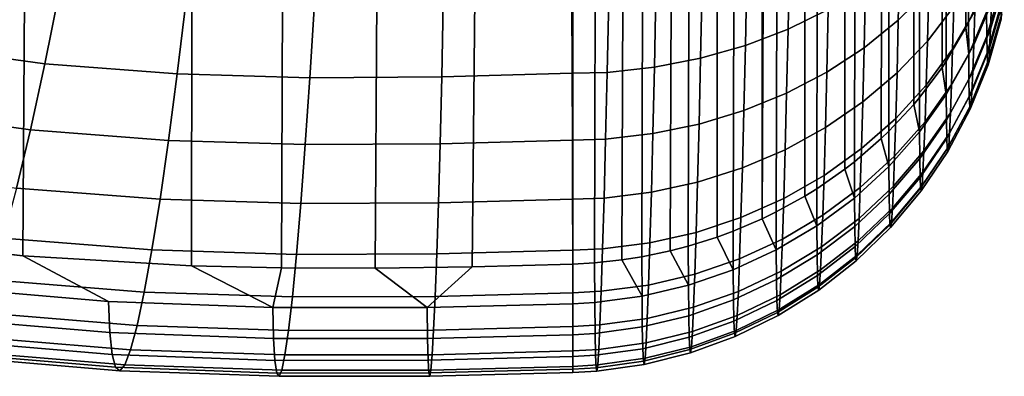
# Model space of a CAD drawing. Header units: metres. Extents: x -23 to 242, y -40 to 23.
# Tile 141 of 256: x 78.295 to 80.455, y -40.424 to -39.641. Entities that reach past the tile are written whole.
import ezdxf

# ---------------------------------------------------------------- set-up
doc = ezdxf.new("R2010")
doc.units = ezdxf.units.M
doc.layers.add('solid_10171013', color=7, linetype='CONTINUOUS')

msp = doc.modelspace()

# ---------------------------------------------------------------- linework, layer by layer
at = {"layer": 'solid_10171013'}
for points in [[(80.412575, -39.566151, 170.959442), (80.37674, -39.646526, 170.925323), (80.404182, -15.537466, 114.29332), (80.412575, -15.516577, 114.302185)], [(80.37674, -39.646526, 170.925323), (80.370796, -39.658031, 170.920441), (80.370796, -15.608456, 114.263184), (80.404182, -15.537466, 114.29332)], [(80.370796, -39.658031, 170.920441), (80.327507, -39.731663, 170.889175), (80.360939, -15.626697, 114.25544), (80.370796, -15.608456, 114.263184)], [(80.327507, -39.731663, 170.889175), (80.318474, -39.745216, 170.883423), (80.318474, -15.695642, 114.226173), (80.360939, -15.626697, 114.25544)], [(80.318474, -39.745216, 170.883423), (80.268867, -39.811592, 170.855255), (80.307663, -15.711205, 114.219566), (80.318474, -15.695642, 114.226173)], [(80.268867, -39.811592, 170.855255), (80.256233, -39.826687, 170.848846), (80.256226, -15.777113, 114.191589), (80.307663, -15.711205, 114.219566)], [(80.126045, -39.952381, 170.795486), (80.184776, -15.851916, 114.159843), (80.244965, -15.79004, 114.186104), (80.184784, -39.901489, 170.817093)], [(80.201469, -39.885437, 170.823914), (80.184784, -39.901489, 170.817093), (80.244965, -15.79004, 114.186104)], [(80.256233, -39.826687, 170.848846), (80.201469, -39.885437, 170.823914), (80.244965, -15.79004, 114.186104), (80.256226, -15.777113, 114.191589)], [(80.126045, -39.952381, 170.795486), (80.173531, -15.862312, 114.155426), (80.184776, -15.851916, 114.159843)], [(80.126045, -39.952381, 170.795486), (80.104973, -39.96875, 170.788544), (80.104973, -15.919176, 114.131287), (80.173531, -15.862312, 114.155426)], [(80.104973, -39.96875, 170.788544), (80.043427, -40.011696, 170.770309), (80.094185, -15.927209, 114.127876), (80.104973, -15.919176, 114.131287)], [(80.043427, -40.011696, 170.770309), (80.017738, -40.027679, 170.763535), (80.017731, -15.978105, 114.106277), (80.094185, -15.927209, 114.127876)], [(77.959557, -40.12067, 170.72406), (78.248581, -15.978639, 113.75589), (78.469254, -16.013056, 113.79026), (78.301773, -40.158855, 170.707855)], [(79.924095, -40.077583, 170.74234), (80.007812, -15.983998, 114.103775), (80.017731, -15.978105, 114.106277), (79.954514, -40.062725, 170.748657)], [(79.924095, -40.077583, 170.74234), (79.924095, -16.028011, 114.085091), (80.007812, -15.983998, 114.103775)], [(80.017738, -40.027679, 170.763535), (79.954514, -40.062725, 170.748657), (80.017731, -15.978105, 114.106277)], [(78.301773, -40.158855, 170.707855), (78.469254, -16.013056, 113.79026), (78.705551, -16.045797, 113.837433), (78.671776, -40.180611, 170.698608)], [(79.924095, -40.077583, 170.74234), (79.860298, -40.104912, 170.730743), (79.915382, -16.03204, 114.083382), (79.924095, -16.028011, 114.085091)], [(78.671776, -40.180611, 170.698608), (78.705551, -16.045797, 113.837433), (78.95681, -16.07612, 113.896378), (78.869133, -40.185394, 170.696579)], [(79.860298, -40.104912, 170.730743), (79.82515, -40.117886, 170.725235), (79.825142, -16.068312, 114.067986), (79.915382, -16.03204, 114.083382)], [(79.660095, -40.161007, 170.70694), (79.716599, -16.099821, 114.054611), (79.817947, -16.070793, 114.066933), (79.722046, -40.148109, 170.712402)], [(79.761795, -40.137794, 170.716782), (79.722046, -40.148109, 170.712402), (79.817947, -16.070793, 114.066933)], [(79.82515, -40.117886, 170.725235), (79.761795, -40.137794, 170.716782), (79.817947, -16.070793, 114.066933), (79.825142, -16.068312, 114.067986)], [(78.869133, -40.185394, 170.696579), (78.95681, -16.07612, 113.896378), (79.22467, -16.103117, 113.964729), (79.0746, -40.186214, 170.696228)], [(79.0746, -40.186214, 170.696228), (79.22467, -16.103117, 113.964729), (79.50824, -16.127457, 114.042877), (79.287712, -40.1833, 170.697479)], [(79.55632, -40.174297, 170.701294), (79.612473, -16.118797, 114.046555), (79.716599, -16.099821, 114.054611), (79.615997, -40.167904, 170.70401)], [(79.660095, -40.161007, 170.70694), (79.615997, -40.167904, 170.70401), (79.716599, -16.099821, 114.054611)], [(79.287712, -40.1833, 170.697479), (79.50824, -16.127457, 114.042877), (79.508247, -40.177036, 170.700134)], [(79.55632, -40.174297, 170.701294), (79.508247, -40.177036, 170.700134), (79.50824, -16.127457, 114.042877), (79.612473, -16.118797, 114.046555)], [(79.983887, -39.505997, 173.83728), (79.980614, -39.66156, 173.658417), (80.068932, -39.618252, 173.62233), (80.072136, -39.465744, 173.797653)], [(80.225517, -39.511101, 173.534058), (80.222534, -39.641876, 173.356003), (80.289192, -39.57526, 173.310211), (80.292068, -39.448433, 173.482864)], [(79.890221, -39.539261, 173.870407), (79.886887, -39.697361, 173.688599), (79.980614, -39.66156, 173.658417), (79.983887, -39.505997, 173.83728)], [(80.289192, -39.57526, 173.310211), (80.286385, -39.68745, 173.127716), (80.344322, -39.611568, 173.084549), (80.347023, -39.503155, 173.26088)], [(80.150864, -39.567917, 173.580719), (80.147789, -39.702282, 173.397751), (80.222534, -39.641876, 173.356003), (80.225517, -39.511101, 173.534058)], [(80.344322, -39.611568, 173.084549), (80.341728, -39.705036, 172.899887), (80.390327, -39.620762, 172.860977), (80.392807, -39.530754, 173.038757)], [(80.416595, -39.676598, 171.325882), (80.416161, -39.624332, 171.141998), (80.445061, -39.528675, 171.173492), (80.445465, -39.578644, 171.349319)], [(80.426712, -39.604256, 172.643173), (80.424629, -39.661369, 172.460754), (80.453072, -39.564018, 172.434464), (80.455048, -39.509388, 172.608887)], [(78.06324, -39.697906, 173.771317), (78.350052, -39.737801, 173.754395), (78.382362, -39.576996, 173.940826), (78.111977, -39.539906, 173.956558)], [(79.792152, -39.565174, 173.896683), (79.788773, -39.725266, 173.71254), (79.886887, -39.697361, 173.688599), (79.890221, -39.539261, 173.870407)], [(80.390327, -39.620762, 172.860977), (80.387978, -39.69577, 172.676376), (80.426712, -39.604256, 172.643173), (80.428947, -39.532272, 172.820282)], [(79.690765, -39.583447, 173.915787), (79.687355, -39.744965, 173.729996), (79.788773, -39.725266, 173.71254), (79.792152, -39.565174, 173.896683)], [(80.068932, -39.618252, 173.62233), (80.065773, -39.75581, 173.434982), (80.147789, -39.702282, 173.397751), (80.150864, -39.567917, 173.580719)], [(80.376892, -39.716595, 171.111618), (80.37674, -39.646526, 170.925323), (80.412575, -39.566151, 170.959442), (80.416161, -39.624332, 171.141998)], [(80.424629, -39.661369, 172.460754), (80.422722, -39.703175, 172.274277), (80.451263, -39.604008, 172.256149), (80.453072, -39.564018, 172.434464)], [(78.350052, -39.737801, 173.754395), (78.640739, -39.759701, 173.745087), (78.660278, -39.597511, 173.932114), (78.382362, -39.576996, 173.940826)], [(79.220695, -39.766186, 173.74234), (79.507126, -39.757832, 173.745895), (79.506447, -39.594826, 173.933243), (79.224289, -39.603218, 173.929688)], [(79.58374, -39.756241, 173.740738), (79.587173, -39.59388, 173.927536), (79.506447, -39.594826, 173.933243), (79.507126, -39.757832, 173.745895)], [(79.587173, -39.59388, 173.927536), (79.58374, -39.756241, 173.740738), (79.687355, -39.744965, 173.729996), (79.690765, -39.583447, 173.915787)], [(80.222534, -39.641876, 173.356003), (80.219627, -39.757565, 173.167786), (80.286385, -39.68745, 173.127716), (80.289192, -39.57526, 173.310211)], [(80.417305, -39.713467, 171.513474), (80.416595, -39.676598, 171.325882), (80.445465, -39.578644, 171.349319), (80.446136, -39.613892, 171.528687)], [(78.640739, -39.759701, 173.745087), (78.931625, -39.767879, 173.741623), (78.941788, -39.605106, 173.928879), (78.660278, -39.597511, 173.932114)], [(78.931625, -39.767879, 173.741623), (79.220695, -39.766186, 173.74234), (79.224289, -39.603218, 173.929688), (78.941788, -39.605106, 173.928879)], [(80.286385, -39.68745, 173.127716), (80.283684, -39.784172, 172.936569), (80.341728, -39.705036, 172.899887), (80.344322, -39.611568, 173.084549)], [(80.387978, -39.69577, 172.676376), (80.385788, -39.755283, 172.486252), (80.424629, -39.661369, 172.460754), (80.426712, -39.604256, 172.643173)], [(80.418289, -39.734604, 171.703354), (80.417305, -39.713467, 171.513474), (80.446136, -39.613892, 171.528687), (80.447067, -39.634094, 171.710251)], [(80.422722, -39.703175, 172.274277), (80.421013, -39.729424, 172.085022), (80.449646, -39.62912, 172.07518), (80.451263, -39.604008, 172.256149)], [(79.980614, -39.66156, 173.658417), (79.977379, -39.801868, 173.467285), (80.065773, -39.75581, 173.434982), (80.068932, -39.618252, 173.62233)], [(80.341728, -39.705036, 172.899887), (80.339272, -39.782932, 172.708145), (80.387978, -39.69577, 172.676376), (80.390327, -39.620762, 172.860977)], [(80.377342, -39.77108, 171.303299), (80.376892, -39.716595, 171.111618), (80.416161, -39.624332, 171.141998), (80.416595, -39.676598, 171.325882)], [(80.419533, -39.739933, 171.894287), (80.418289, -39.734604, 171.703354), (80.447067, -39.634094, 171.710251), (80.448242, -39.639179, 171.892807)], [(80.421013, -39.729424, 172.085022), (80.419533, -39.739933, 171.894287), (80.448242, -39.639179, 171.892807), (80.449646, -39.62912, 172.07518)], [(80.147789, -39.702282, 173.397751), (80.144791, -39.821144, 173.20433), (80.219627, -39.757565, 173.167786), (80.222534, -39.641876, 173.356003)], [(80.327667, -39.804455, 171.082718), (80.327507, -39.731663, 170.889175), (80.370796, -39.658031, 170.920441), (80.376892, -39.716595, 171.111618)], [(80.376892, -39.716595, 171.111618), (80.370796, -39.658031, 170.920441), (80.37674, -39.646526, 170.925323)], [(79.886887, -39.697361, 173.688599), (79.883591, -39.839958, 173.494324), (79.977379, -39.801868, 173.467285), (79.980614, -39.66156, 173.658417)], [(80.37809, -39.809521, 171.49884), (80.377342, -39.77108, 171.303299), (80.416595, -39.676598, 171.325882), (80.417305, -39.713467, 171.513474)], [(80.385788, -39.755283, 172.486252), (80.383781, -39.798843, 172.291885), (80.422722, -39.703175, 172.274277), (80.424629, -39.661369, 172.460754)], [(78.015907, -39.839939, 173.573242), (78.318497, -39.882572, 173.555145), (78.350052, -39.737801, 173.754395), (78.06324, -39.697906, 173.771317)], [(79.788773, -39.725266, 173.71254), (79.785439, -39.869659, 173.515793), (79.883591, -39.839958, 173.494324), (79.886887, -39.697361, 173.688599)], [(80.065773, -39.75581, 173.434982), (80.062691, -39.877491, 173.236923), (80.144791, -39.821144, 173.20433), (80.147789, -39.702282, 173.397751)], [(80.219627, -39.757565, 173.167786), (80.216835, -39.8573, 172.970657), (80.283684, -39.784172, 172.936569), (80.286385, -39.68745, 173.127716)], [(80.339272, -39.782932, 172.708145), (80.336983, -39.84473, 172.510651), (80.385788, -39.755283, 172.486252), (80.387978, -39.69577, 172.676376)], [(80.383781, -39.798843, 172.291885), (80.381989, -39.826187, 172.094604), (80.421013, -39.729424, 172.085022), (80.422722, -39.703175, 172.274277)], [(80.283684, -39.784172, 172.936569), (80.281128, -39.864777, 172.738113), (80.339272, -39.782932, 172.708145), (80.341728, -39.705036, 172.899887)], [(80.32814, -39.861061, 171.28183), (80.327667, -39.804455, 171.082718), (80.376892, -39.716595, 171.111618), (80.377342, -39.77108, 171.303299)], [(80.379128, -39.831562, 171.696777), (80.37809, -39.809521, 171.49884), (80.417305, -39.713467, 171.513474), (80.418289, -39.734604, 171.703354)], [(78.318497, -39.882572, 173.555145), (78.621552, -39.905846, 173.545258), (78.640739, -39.759701, 173.745087), (78.350052, -39.737801, 173.754395)], [(79.58374, -39.756241, 173.740738), (79.580353, -39.902679, 173.541138), (79.683983, -39.89064, 173.531464), (79.687355, -39.744965, 173.729996)], [(79.687355, -39.744965, 173.729996), (79.683983, -39.89064, 173.531464), (79.785439, -39.869659, 173.515793), (79.788773, -39.725266, 173.71254)], [(80.269035, -39.886948, 171.055588), (80.268867, -39.811592, 170.855255), (80.318474, -39.745216, 170.883423), (80.327667, -39.804455, 171.082718)], [(80.327667, -39.804455, 171.082718), (80.318474, -39.745216, 170.883423), (80.327507, -39.731663, 170.889175)], [(80.380432, -39.837128, 171.895798), (80.379128, -39.831562, 171.696777), (80.418289, -39.734604, 171.703354), (80.419533, -39.739933, 171.894287)], [(80.381989, -39.826187, 172.094604), (80.380432, -39.837128, 171.895798), (80.419533, -39.739933, 171.894287), (80.421013, -39.729424, 172.085022)], [(78.621552, -39.905846, 173.545258), (78.921547, -39.914608, 173.541534), (78.931625, -39.767879, 173.741623), (78.640739, -39.759701, 173.745087)], [(78.921547, -39.914608, 173.541534), (79.217033, -39.913113, 173.542175), (79.220695, -39.766186, 173.74234), (78.931625, -39.767879, 173.741623)], [(79.217033, -39.913113, 173.542175), (79.507645, -39.904789, 173.5457), (79.507126, -39.757832, 173.745895), (79.220695, -39.766186, 173.74234)], [(79.580353, -39.902679, 173.541138), (79.58374, -39.756241, 173.740738), (79.507126, -39.757832, 173.745895), (79.507645, -39.904789, 173.5457)], [(79.977379, -39.801868, 173.467285), (79.974236, -39.925983, 173.265244), (80.062691, -39.877491, 173.236923), (80.065773, -39.75581, 173.434982)], [(80.144791, -39.821144, 173.20433), (80.141907, -39.923615, 173.00174), (80.216835, -39.8573, 172.970657), (80.219627, -39.757565, 173.167786)], [(80.336983, -39.84473, 172.510651), (80.334885, -39.889957, 172.308746), (80.383781, -39.798843, 172.291885), (80.385788, -39.755283, 172.486252)], [(80.216835, -39.8573, 172.970657), (80.21418, -39.940414, 172.765961), (80.281128, -39.864777, 172.738113), (80.283684, -39.784172, 172.936569)], [(80.281128, -39.864777, 172.738113), (80.27874, -39.928726, 172.533691), (80.336983, -39.84473, 172.510651), (80.339272, -39.782932, 172.708145)], [(80.328926, -39.900997, 171.48497), (80.32814, -39.861061, 171.28183), (80.377342, -39.77108, 171.303299), (80.37809, -39.809521, 171.49884)], [(79.883591, -39.839958, 173.494324), (79.880386, -39.966095, 173.288956), (79.974236, -39.925983, 173.265244), (79.977379, -39.801868, 173.467285)], [(80.269035, -39.886948, 171.055588), (80.256233, -39.826687, 170.848846), (80.268867, -39.811592, 170.855255)], [(80.269531, -39.945545, 171.261719), (80.269035, -39.886948, 171.055588), (80.327667, -39.804455, 171.082718), (80.32814, -39.861061, 171.28183)], [(80.330009, -39.923904, 171.690582), (80.328926, -39.900997, 171.48497), (80.37809, -39.809521, 171.49884), (80.379128, -39.831562, 171.696777)], [(80.334885, -39.889957, 172.308746), (80.333008, -39.91835, 172.103836), (80.381989, -39.826187, 172.094604), (80.383781, -39.798843, 172.291885)], [(80.062691, -39.877491, 173.236923), (80.059731, -39.982391, 173.029495), (80.141907, -39.923615, 173.00174), (80.144791, -39.821144, 173.20433)], [(80.201645, -39.963165, 171.030548), (80.201469, -39.885437, 170.823914), (80.256233, -39.826687, 170.848846), (80.269035, -39.886948, 171.055588)], [(80.331375, -39.929699, 171.897324), (80.330009, -39.923904, 171.690582), (80.379128, -39.831562, 171.696777), (80.380432, -39.837128, 171.895798)], [(80.333008, -39.91835, 172.103836), (80.331375, -39.929699, 171.897324), (80.380432, -39.837128, 171.895798), (80.381989, -39.826187, 172.094604)], [(77.970436, -39.965054, 173.363632), (78.288017, -40.010334, 173.344421), (78.318497, -39.882572, 173.555145), (78.015907, -39.839939, 173.573242)], [(79.785439, -39.869659, 173.515793), (79.782181, -39.997383, 173.3078), (79.880386, -39.966095, 173.288956), (79.883591, -39.839958, 173.494324)], [(80.27874, -39.928726, 172.533691), (80.276558, -39.975521, 172.324707), (80.334885, -39.889957, 172.308746), (80.336983, -39.84473, 172.510651)], [(79.683983, -39.89064, 173.531464), (79.680702, -40.019501, 173.321564), (79.782181, -39.997383, 173.3078), (79.785439, -39.869659, 173.515793)], [(80.141907, -39.923615, 173.00174), (80.139175, -40.009007, 172.791397), (80.21418, -39.940414, 172.765961), (80.216835, -39.8573, 172.970657)], [(80.21418, -39.940414, 172.765961), (80.211708, -40.006348, 172.55513), (80.27874, -39.928726, 172.533691), (80.281128, -39.864777, 172.738113)], [(80.270348, -39.986897, 171.471985), (80.269531, -39.945545, 171.261719), (80.32814, -39.861061, 171.28183), (80.328926, -39.900997, 171.48497)], [(78.288017, -40.010334, 173.344421), (78.602936, -40.03495, 173.333969), (78.621552, -39.905846, 173.545258), (78.318497, -39.882572, 173.555145)], [(79.580353, -39.902679, 173.541138), (79.577049, -40.032207, 173.330124), (79.680702, -40.019501, 173.321564), (79.683983, -39.89064, 173.531464)], [(79.974236, -39.925983, 173.265244), (79.971207, -40.032982, 173.053619), (80.059731, -39.982391, 173.029495), (80.062691, -39.877491, 173.236923)], [(80.201645, -39.963165, 171.030548), (80.184784, -39.901489, 170.817093), (80.201469, -39.885437, 170.823914)], [(80.202156, -40.023613, 171.243164), (80.201645, -39.963165, 171.030548), (80.269035, -39.886948, 171.055588), (80.269531, -39.945545, 171.261719)], [(80.276558, -39.975521, 172.324707), (80.274605, -40.004894, 172.11261), (80.333008, -39.91835, 172.103836), (80.334885, -39.889957, 172.308746)], [(78.602936, -40.03495, 173.333969), (78.911697, -40.044289, 173.330002), (78.921547, -39.914608, 173.541534), (78.621552, -39.905846, 173.545258)], [(78.911697, -40.044289, 173.330002), (79.213371, -40.042984, 173.330566), (79.217033, -39.913113, 173.542175), (78.921547, -39.914608, 173.541534)], [(79.213371, -40.042984, 173.330566), (79.508034, -40.034695, 173.334076), (79.507645, -39.904789, 173.5457), (79.217033, -39.913113, 173.542175)], [(79.577049, -40.032207, 173.330124), (79.580353, -39.902679, 173.541138), (79.507645, -39.904789, 173.5457), (79.508034, -40.034695, 173.334076)], [(80.126221, -40.032269, 171.007874), (80.126045, -39.952381, 170.795486), (80.184784, -39.901489, 170.817093), (80.201645, -39.963165, 171.030548)], [(80.271477, -40.01062, 171.68483), (80.270348, -39.986897, 171.471985), (80.328926, -39.900997, 171.48497), (80.330009, -39.923904, 171.690582)], [(80.274605, -40.004894, 172.11261), (80.272903, -40.016628, 171.898834), (80.331375, -39.929699, 171.897324), (80.333008, -39.91835, 172.103836)], [(79.880386, -39.966095, 173.288956), (79.877304, -40.074837, 173.073837), (79.971207, -40.032982, 173.053619), (79.974236, -39.925983, 173.265244)], [(80.059731, -39.982391, 173.029495), (80.056923, -40.069805, 172.814117), (80.139175, -40.009007, 172.791397), (80.141907, -39.923615, 173.00174)], [(80.139175, -40.009007, 172.791397), (80.13662, -40.076748, 172.574722), (80.211708, -40.006348, 172.55513), (80.21418, -39.940414, 172.765961)], [(80.211708, -40.006348, 172.55513), (80.209442, -40.054596, 172.339584), (80.276558, -39.975521, 172.324707), (80.27874, -39.928726, 172.533691)], [(80.272903, -40.016628, 171.898834), (80.271477, -40.01062, 171.68483), (80.330009, -39.923904, 171.690582), (80.331375, -39.929699, 171.897324)], [(80.126221, -40.032269, 171.007874), (80.104973, -39.96875, 170.788544), (80.126045, -39.952381, 170.795486)], [(80.203003, -40.066273, 171.460052), (80.202156, -40.023613, 171.243164), (80.269531, -39.945545, 171.261719), (80.270348, -39.986897, 171.471985)], [(79.782181, -39.997383, 173.3078), (79.779053, -40.107487, 173.089935), (79.877304, -40.074837, 173.073837), (79.880386, -39.966095, 173.288956)], [(79.971207, -40.032982, 173.053619), (79.96833, -40.122143, 172.833878), (80.056923, -40.069805, 172.814117), (80.059731, -39.982391, 173.029495)], [(80.04361, -40.093506, 170.987793), (80.043427, -40.011696, 170.770309), (80.104973, -39.96875, 170.788544), (80.126221, -40.032269, 171.007874)], [(80.126755, -40.094402, 171.226395), (80.126221, -40.032269, 171.007874), (80.201645, -39.963165, 171.030548), (80.202156, -40.023613, 171.243164)], [(80.209442, -40.054596, 172.339584), (80.207413, -40.084873, 172.120804), (80.274605, -40.004894, 172.11261), (80.276558, -39.975521, 172.324707)], [(79.680702, -40.019501, 173.321564), (79.677536, -40.130581, 173.10173), (79.779053, -40.107487, 173.089935), (79.782181, -39.997383, 173.3078)], [(80.204178, -40.090752, 171.679596), (80.203003, -40.066273, 171.460052), (80.270348, -39.986897, 171.471985), (80.271477, -40.01062, 171.68483)], [(80.207413, -40.084873, 172.120804), (80.20565, -40.096962, 171.90033), (80.272903, -40.016628, 171.898834), (80.274605, -40.004894, 172.11261)], [(78.258919, -40.120228, 173.123672), (78.585098, -40.146137, 173.112671), (78.602936, -40.03495, 173.333969), (78.288017, -40.010334, 173.344421)], [(79.577049, -40.032207, 173.330124), (79.573868, -40.143864, 173.1091), (79.677536, -40.130581, 173.10173), (79.680702, -40.019501, 173.321564)], [(80.04361, -40.093506, 170.987793), (80.017738, -40.027679, 170.763535), (80.043427, -40.011696, 170.770309)], [(80.056923, -40.069805, 172.814117), (80.054298, -40.139145, 172.592255), (80.13662, -40.076748, 172.574722), (80.139175, -40.009007, 172.791397)], [(80.127632, -40.138252, 171.449295), (80.126755, -40.094402, 171.226395), (80.202156, -40.023613, 171.243164), (80.203003, -40.066273, 171.460052)], [(80.13662, -40.076748, 172.574722), (80.134277, -40.126312, 172.35321), (80.209442, -40.054596, 172.339584), (80.211708, -40.006348, 172.55513)], [(80.20565, -40.096962, 171.90033), (80.204178, -40.090752, 171.679596), (80.271477, -40.01062, 171.68483), (80.272903, -40.016628, 171.898834)], [(78.585098, -40.146137, 173.112671), (78.902184, -40.156029, 173.108475), (78.911697, -40.044289, 173.330002), (78.602936, -40.03495, 173.333969)], [(78.902184, -40.156029, 173.108475), (79.209747, -40.154915, 173.108948), (79.213371, -40.042984, 173.330566), (78.911697, -40.044289, 173.330002)], [(79.209747, -40.154915, 173.108948), (79.508308, -40.14666, 173.112457), (79.508034, -40.034695, 173.334076), (79.213371, -40.042984, 173.330566)], [(79.573868, -40.143864, 173.1091), (79.577049, -40.032207, 173.330124), (79.508034, -40.034695, 173.334076), (79.508308, -40.14666, 173.112457)], [(79.877304, -40.074837, 173.073837), (79.874374, -40.165443, 172.850464), (79.96833, -40.122143, 172.833878), (79.971207, -40.032982, 173.053619)], [(79.954704, -40.146198, 170.970551), (79.954514, -40.062725, 170.748657), (80.017738, -40.027679, 170.763535), (80.04361, -40.093506, 170.987793)], [(80.044151, -40.157135, 171.211563), (80.04361, -40.093506, 170.987793), (80.126221, -40.032269, 171.007874), (80.126755, -40.094402, 171.226395)], [(79.954704, -40.146198, 170.970551), (79.924095, -40.077583, 170.74234), (79.954514, -40.062725, 170.748657)], [(79.96833, -40.122143, 172.833878), (79.965645, -40.192863, 172.607529), (80.054298, -40.139145, 172.592255), (80.056923, -40.069805, 172.814117)], [(80.128838, -40.163422, 171.674927), (80.127632, -40.138252, 171.449295), (80.203003, -40.066273, 171.460052), (80.204178, -40.090752, 171.679596)], [(80.134277, -40.126312, 172.35321), (80.132187, -40.15741, 172.128372), (80.207413, -40.084873, 172.120804), (80.209442, -40.054596, 172.339584)], [(79.779053, -40.107487, 173.089935), (79.776085, -40.19923, 172.863708), (79.874374, -40.165443, 172.850464), (79.877304, -40.074837, 173.073837)], [(79.860489, -40.189774, 170.956329), (79.860298, -40.104912, 170.730743), (79.924095, -40.077583, 170.74234), (79.954704, -40.146198, 170.970551)], [(80.054298, -40.139145, 172.592255), (80.051895, -40.18988, 172.365417), (80.134277, -40.126312, 172.35321), (80.13662, -40.076748, 172.574722)], [(80.130363, -40.169819, 171.901764), (80.128838, -40.163422, 171.674927), (80.204178, -40.090752, 171.679596), (80.20565, -40.096962, 171.90033)], [(80.132187, -40.15741, 172.128372), (80.130363, -40.169819, 171.901764), (80.20565, -40.096962, 171.90033), (80.207413, -40.084873, 172.120804)], [(79.677536, -40.130581, 173.10173), (79.674538, -40.223137, 172.873444), (79.776085, -40.19923, 172.863708), (79.779053, -40.107487, 173.089935)], [(79.860489, -40.189774, 170.956329), (79.82515, -40.117886, 170.725235), (79.860298, -40.104912, 170.730743)], [(79.955261, -40.211124, 171.198868), (79.954704, -40.146198, 170.970551), (80.04361, -40.093506, 170.987793), (80.044151, -40.157135, 171.211563)], [(80.045052, -40.202045, 171.439835), (80.044151, -40.157135, 171.211563), (80.126755, -40.094402, 171.226395), (80.127632, -40.138252, 171.449295)], [(78.48954, -40.25951, 170.93425), (78.104752, -40.226532, 170.948257), (77.959557, -40.12067, 170.72406), (78.301773, -40.158855, 170.707855)], [(78.231522, -40.211506, 172.894394), (78.568237, -40.238647, 172.882874), (78.585098, -40.146137, 173.112671), (78.258919, -40.120228, 173.123672)], [(79.573868, -40.143864, 173.1091), (79.570847, -40.236897, 172.879578), (79.674538, -40.223137, 172.873444), (79.677536, -40.130581, 173.10173)], [(79.761986, -40.223747, 170.945267), (79.761795, -40.137794, 170.716782), (79.82515, -40.117886, 170.725235), (79.860489, -40.189774, 170.956329)], [(79.874374, -40.165443, 172.850464), (79.871635, -40.237312, 172.620392), (79.965645, -40.192863, 172.607529), (79.96833, -40.122143, 172.833878)], [(80.051895, -40.18988, 172.365417), (80.049744, -40.221706, 172.135193), (80.132187, -40.15741, 172.128372), (80.134277, -40.126312, 172.35321)], [(78.568237, -40.238647, 172.882874), (78.893127, -40.249073, 172.878448), (78.902184, -40.156029, 173.108475), (78.585098, -40.146137, 173.112671)], [(78.893127, -40.249073, 172.878448), (79.206238, -40.248142, 172.878845), (79.209747, -40.154915, 173.108948), (78.902184, -40.156029, 173.108475)], [(79.206238, -40.248142, 172.878845), (79.508476, -40.239918, 172.882339), (79.508308, -40.14666, 173.112457), (79.209747, -40.154915, 173.108948)], [(79.570847, -40.236897, 172.879578), (79.573868, -40.143864, 173.1091), (79.508308, -40.14666, 173.112457), (79.508476, -40.239918, 172.882339)], [(79.660294, -40.247749, 170.9375), (79.660095, -40.161007, 170.70694), (79.722046, -40.148109, 170.712402), (79.761986, -40.223747, 170.945267)], [(79.761986, -40.223747, 170.945267), (79.722046, -40.148109, 170.712402), (79.761795, -40.137794, 170.716782)], [(79.861053, -40.255779, 171.188416), (79.860489, -40.189774, 170.956329), (79.954704, -40.146198, 170.970551), (79.955261, -40.211124, 171.198868)], [(79.956184, -40.256958, 171.431747), (79.955261, -40.211124, 171.198868), (80.044151, -40.157135, 171.211563), (80.045052, -40.202045, 171.439835)], [(79.965645, -40.192863, 172.607529), (79.963188, -40.244606, 172.376114), (80.051895, -40.18988, 172.365417), (80.054298, -40.139145, 172.592255)], [(80.046295, -40.227829, 171.670868), (80.045052, -40.202045, 171.439835), (80.127632, -40.138252, 171.449295), (80.128838, -40.163422, 171.674927)], [(78.850235, -40.272484, 170.928757), (78.48954, -40.25951, 170.93425), (78.301773, -40.158855, 170.707855), (78.671776, -40.180611, 170.698608)], [(79.50827, -40.264393, 170.93219), (79.188904, -40.272446, 170.928772), (79.287712, -40.1833, 170.697479), (79.508247, -40.177036, 170.700134)], [(79.55632, -40.174297, 170.701294), (79.556519, -40.261517, 170.933121), (79.50827, -40.264393, 170.93219), (79.508247, -40.177036, 170.700134)], [(79.556519, -40.261517, 170.933121), (79.55632, -40.174297, 170.701294), (79.615997, -40.167904, 170.70401), (79.660294, -40.247749, 170.9375)], [(79.660294, -40.247749, 170.9375), (79.615997, -40.167904, 170.70401), (79.660095, -40.161007, 170.70694)], [(79.776085, -40.19923, 172.863708), (79.773308, -40.271996, 172.630676), (79.871635, -40.237312, 172.620392), (79.874374, -40.165443, 172.850464)], [(80.047867, -40.234394, 171.903168), (80.046295, -40.227829, 171.670868), (80.128838, -40.163422, 171.674927), (80.130363, -40.169819, 171.901764)], [(80.049744, -40.221706, 172.135193), (80.047867, -40.234394, 171.903168), (80.130363, -40.169819, 171.901764), (80.132187, -40.15741, 172.128372)], [(78.850235, -40.272484, 170.928757), (78.671776, -40.180611, 170.698608), (78.869133, -40.185394, 170.696579)], [(79.188904, -40.272446, 170.928772), (78.850235, -40.272484, 170.928757), (78.869133, -40.185394, 170.696579), (79.0746, -40.186214, 170.696228)], [(79.188904, -40.272446, 170.928772), (79.0746, -40.186214, 170.696228), (79.287712, -40.1833, 170.697479)], [(79.674538, -40.223137, 172.873444), (79.67173, -40.296539, 172.638306), (79.773308, -40.271996, 172.630676), (79.776085, -40.19923, 172.863708)], [(79.762566, -40.290607, 171.180344), (79.761986, -40.223747, 170.945267), (79.860489, -40.189774, 170.956329), (79.861053, -40.255779, 171.188416)], [(79.871635, -40.237312, 172.620392), (79.869133, -40.289886, 172.385147), (79.963188, -40.244606, 172.376114), (79.965645, -40.192863, 172.607529)], [(79.963188, -40.244606, 172.376114), (79.960983, -40.277058, 172.14122), (80.049744, -40.221706, 172.135193), (80.051895, -40.18988, 172.365417)], [(78.206131, -40.283562, 172.658173), (78.552559, -40.311855, 172.646164), (78.568237, -40.238647, 172.882874), (78.231522, -40.211506, 172.894394)], [(79.861992, -40.30238, 171.425171), (79.861053, -40.255779, 171.188416), (79.955261, -40.211124, 171.198868), (79.956184, -40.256958, 171.431747)], [(79.957458, -40.283276, 171.66748), (79.956184, -40.256958, 171.431747), (80.045052, -40.202045, 171.439835), (80.046295, -40.227829, 171.670868)], [(79.960983, -40.277058, 172.14122), (79.959061, -40.289986, 171.90448), (80.047867, -40.234394, 171.903168), (80.049744, -40.221706, 172.135193)], [(78.104752, -40.226532, 170.948257), (78.48954, -40.25951, 170.93425), (78.492661, -40.327599, 171.172913), (78.109756, -40.294849, 171.186813)], [(78.552559, -40.311855, 172.646164), (78.884666, -40.322781, 172.641525), (78.893127, -40.249073, 172.878448), (78.568237, -40.238647, 172.882874)], [(79.202904, -40.322021, 172.641846), (79.508568, -40.313831, 172.645325), (79.508476, -40.239918, 172.882339), (79.206238, -40.248142, 172.878845)], [(79.568024, -40.310677, 172.643158), (79.570847, -40.236897, 172.879578), (79.508476, -40.239918, 172.882339), (79.508568, -40.313831, 172.645325)], [(79.570847, -40.236897, 172.879578), (79.568024, -40.310677, 172.643158), (79.67173, -40.296539, 172.638306), (79.674538, -40.223137, 172.873444)], [(79.660881, -40.315228, 171.174728), (79.660294, -40.247749, 170.9375), (79.761986, -40.223747, 170.945267), (79.762566, -40.290607, 171.180344)], [(79.773308, -40.271996, 172.630676), (79.77076, -40.325222, 172.392426), (79.869133, -40.289886, 172.385147), (79.871635, -40.237312, 172.620392)], [(79.959061, -40.289986, 171.90448), (79.957458, -40.283276, 171.66748), (80.046295, -40.227829, 171.670868), (80.047867, -40.234394, 171.903168)], [(78.48954, -40.25951, 170.93425), (78.850235, -40.272484, 170.928757), (78.851944, -40.340469, 171.16745), (78.492661, -40.327599, 171.172913)], [(78.884666, -40.322781, 172.641525), (79.202904, -40.322021, 172.641846), (79.206238, -40.248142, 172.878845), (78.893127, -40.249073, 172.878448)], [(79.188904, -40.272446, 170.928772), (79.50827, -40.264393, 170.93219), (79.508308, -40.332336, 171.170898), (79.189613, -40.340397, 171.16748)], [(79.557106, -40.329369, 171.171646), (79.508308, -40.332336, 171.170898), (79.50827, -40.264393, 170.93219), (79.556519, -40.261517, 170.933121)], [(79.557106, -40.329369, 171.171646), (79.556519, -40.261517, 170.933121), (79.660294, -40.247749, 170.9375), (79.660881, -40.315228, 171.174728)], [(79.763519, -40.337814, 171.420135), (79.762566, -40.290607, 171.180344), (79.861053, -40.255779, 171.188416), (79.861992, -40.30238, 171.425171)], [(79.863297, -40.329144, 171.664795), (79.861992, -40.30238, 171.425171), (79.956184, -40.256958, 171.431747), (79.957458, -40.283276, 171.66748)], [(79.869133, -40.289886, 172.385147), (79.866882, -40.322853, 172.146378), (79.960983, -40.277058, 172.14122), (79.963188, -40.244606, 172.376114)], [(78.183014, -40.335915, 172.416595), (78.538246, -40.365269, 172.404129), (78.552559, -40.311855, 172.646164), (78.206131, -40.283562, 172.658173)], [(78.850235, -40.272484, 170.928757), (79.188904, -40.272446, 170.928772), (79.189613, -40.340397, 171.16748), (78.851944, -40.340469, 171.16745)], [(79.67173, -40.296539, 172.638306), (79.669159, -40.350231, 172.397873), (79.77076, -40.325222, 172.392426), (79.773308, -40.271996, 172.630676)], [(79.864929, -40.335983, 171.905716), (79.863297, -40.329144, 171.664795), (79.957458, -40.283276, 171.66748), (79.959061, -40.289986, 171.90448)], [(79.866882, -40.322853, 172.146378), (79.864929, -40.335983, 171.905716), (79.959061, -40.289986, 171.90448), (79.960983, -40.277058, 172.14122)], [(78.109756, -40.294849, 171.186813), (78.492661, -40.327599, 171.172913), (78.497887, -40.375809, 171.416336), (78.118141, -40.343449, 171.430069)], [(79.568024, -40.310677, 172.643158), (79.565437, -40.364635, 172.401443), (79.669159, -40.350231, 172.397873), (79.67173, -40.296539, 172.638306)], [(79.661842, -40.362873, 171.416718), (79.660881, -40.315228, 171.174728), (79.762566, -40.290607, 171.180344), (79.763519, -40.337814, 171.420135)], [(79.764839, -40.364937, 171.662842), (79.763519, -40.337814, 171.420135), (79.861992, -40.30238, 171.425171), (79.863297, -40.329144, 171.664795)], [(79.77076, -40.325222, 172.392426), (79.768486, -40.358597, 172.150589), (79.866882, -40.322853, 172.146378), (79.869133, -40.289886, 172.385147)], [(78.492661, -40.327599, 171.172913), (78.851944, -40.340469, 171.16745), (78.85482, -40.388508, 171.41095), (78.497887, -40.375809, 171.416336)], [(78.538246, -40.365269, 172.404129), (78.8769, -40.376652, 172.399307), (78.884666, -40.322781, 172.641525), (78.552559, -40.311855, 172.646164)], [(78.8769, -40.376652, 172.399307), (79.199806, -40.376053, 172.399551), (79.202904, -40.322021, 172.641846), (78.884666, -40.322781, 172.641525)], [(79.199806, -40.376053, 172.399551), (79.508583, -40.367893, 172.403015), (79.508568, -40.313831, 172.645325), (79.202904, -40.322021, 172.641846)], [(79.558075, -40.377281, 171.414948), (79.508362, -40.380302, 171.414429), (79.508308, -40.332336, 171.170898), (79.557106, -40.329369, 171.171646)], [(79.565437, -40.364635, 172.401443), (79.568024, -40.310677, 172.643158), (79.508568, -40.313831, 172.645325), (79.508583, -40.367893, 172.403015)], [(79.558075, -40.377281, 171.414948), (79.557106, -40.329369, 171.171646), (79.660881, -40.315228, 171.174728), (79.661842, -40.362873, 171.416718)], [(79.669159, -40.350231, 172.397873), (79.666862, -40.383888, 172.153839), (79.768486, -40.358597, 172.150589), (79.77076, -40.325222, 172.392426)], [(79.766502, -40.371876, 171.90686), (79.764839, -40.364937, 171.662842), (79.863297, -40.329144, 171.664795), (79.864929, -40.335983, 171.905716)], [(79.768486, -40.358597, 172.150589), (79.766502, -40.371876, 171.90686), (79.864929, -40.335983, 171.905716), (79.866882, -40.322853, 172.146378)], [(78.118141, -40.343449, 171.430069), (78.497887, -40.375809, 171.416336), (78.505165, -40.403805, 171.662857), (78.129814, -40.37199, 171.676361)], [(78.162437, -40.368221, 172.17131), (78.525467, -40.398521, 172.158447), (78.538246, -40.365269, 172.404129), (78.183014, -40.335915, 172.416595)], [(78.851944, -40.340469, 171.16745), (79.189613, -40.340397, 171.16748), (79.190804, -40.388374, 171.411011), (78.85482, -40.388508, 171.41095)], [(79.189613, -40.340397, 171.16748), (79.508308, -40.332336, 171.170898), (79.508362, -40.380302, 171.414429), (79.190804, -40.388374, 171.411011)], [(79.565437, -40.364635, 172.401443), (79.563126, -40.398457, 172.156082), (79.666862, -40.383888, 172.153839), (79.669159, -40.350231, 172.397873)], [(79.663177, -40.390255, 171.661636), (79.661842, -40.362873, 171.416718), (79.763519, -40.337814, 171.420135), (79.764839, -40.364937, 171.662842)], [(78.129814, -40.37199, 171.676361), (78.505165, -40.403805, 171.662857), (78.514397, -40.411396, 171.910797), (78.14463, -40.380268, 171.924011)], [(78.14463, -40.380268, 171.924011), (78.514397, -40.411396, 171.910797), (78.525467, -40.398521, 172.158447), (78.162437, -40.368221, 172.17131)], [(78.525467, -40.398521, 172.158447), (78.869934, -40.41032, 172.153442), (78.8769, -40.376652, 172.399307), (78.538246, -40.365269, 172.404129)], [(79.196999, -40.409866, 172.153641), (79.508553, -40.401733, 172.157089), (79.508583, -40.367893, 172.403015), (79.199806, -40.376053, 172.399551)], [(79.563126, -40.398457, 172.156082), (79.565437, -40.364635, 172.401443), (79.508583, -40.367893, 172.403015), (79.508553, -40.401733, 172.157089)], [(79.559418, -40.404823, 171.661194), (79.558075, -40.377281, 171.414948), (79.661842, -40.362873, 171.416718), (79.663177, -40.390255, 171.661636)], [(79.664856, -40.397274, 171.907883), (79.663177, -40.390255, 171.661636), (79.764839, -40.364937, 171.662842), (79.766502, -40.371876, 171.90686)], [(79.666862, -40.383888, 172.153839), (79.664856, -40.397274, 171.907883), (79.766502, -40.371876, 171.90686), (79.768486, -40.358597, 172.150589)], [(78.497887, -40.375809, 171.416336), (78.85482, -40.388508, 171.41095), (78.858818, -40.416264, 171.657578), (78.505165, -40.403805, 171.662857)], [(78.85482, -40.388508, 171.41095), (79.190804, -40.388374, 171.411011), (79.192451, -40.416046, 171.657669), (78.858818, -40.416264, 171.657578)], [(78.869934, -40.41032, 172.153442), (79.196999, -40.409866, 172.153641), (79.199806, -40.376053, 172.399551), (78.8769, -40.376652, 172.399307)], [(79.190804, -40.388374, 171.411011), (79.508362, -40.380302, 171.414429), (79.50843, -40.407959, 171.661102), (79.192451, -40.416046, 171.657669)], [(79.559418, -40.404823, 171.661194), (79.50843, -40.407959, 171.661102), (79.508362, -40.380302, 171.414429), (79.558075, -40.377281, 171.414948)], [(79.561104, -40.411896, 171.908783), (79.559418, -40.404823, 171.661194), (79.663177, -40.390255, 171.661636), (79.664856, -40.397274, 171.907883)], [(79.563126, -40.398457, 172.156082), (79.561104, -40.411896, 171.908783), (79.664856, -40.397274, 171.907883), (79.666862, -40.383888, 172.153839)], [(78.505165, -40.403805, 171.662857), (78.858818, -40.416264, 171.657578), (78.863884, -40.423553, 171.90564), (78.514397, -40.411396, 171.910797)], [(78.514397, -40.411396, 171.910797), (78.863884, -40.423553, 171.90564), (78.869934, -40.41032, 172.153442), (78.525467, -40.398521, 172.158447)], [(78.858818, -40.416264, 171.657578), (79.192451, -40.416046, 171.657669), (79.194527, -40.423229, 171.905777), (78.863884, -40.423553, 171.90564)], [(78.863884, -40.423553, 171.90564), (79.194527, -40.423229, 171.905777), (79.196999, -40.409866, 172.153641), (78.869934, -40.41032, 172.153442)], [(79.192451, -40.416046, 171.657669), (79.50843, -40.407959, 171.661102), (79.508499, -40.415119, 171.90921), (79.194527, -40.423229, 171.905777)], [(79.194527, -40.423229, 171.905777), (79.508499, -40.415119, 171.90921), (79.508553, -40.401733, 172.157089), (79.196999, -40.409866, 172.153641)], [(79.561104, -40.411896, 171.908783), (79.508499, -40.415119, 171.90921), (79.50843, -40.407959, 171.661102), (79.559418, -40.404823, 171.661194)], [(79.561104, -40.411896, 171.908783), (79.563126, -40.398457, 172.156082), (79.508553, -40.401733, 172.157089), (79.508499, -40.415119, 171.90921)]]:
    msp.add_3dface(points, dxfattribs=at)

doc.saveas('drawing.dxf')
